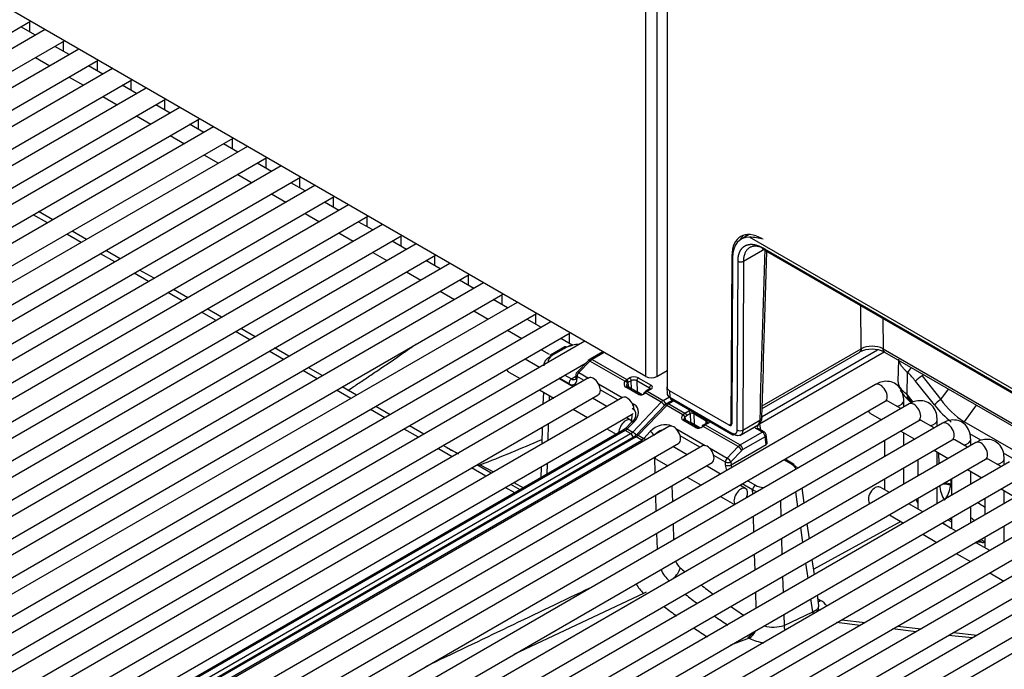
# Model space of a CAD drawing. Header units: millimetres. Extents: x -40 to 419, y 0 to 295.
# Tile 52 of 72: x 317 to 330, y 120 to 128. Entities that reach past the tile are written whole.
import ezdxf

# ---------------------------------------------------------------- set-up
doc = ezdxf.new("R2010")
doc.units = ezdxf.units.MM
doc.layers.add('BW4_CTMPLUS_RL', color=7, linetype='Continuous')
doc.layers.add('Standard', color=7, linetype='Continuous')

# ---------------------------------------------------------------- blocks, each defined once
blk = doc.blocks.new('SE3')
at = {"layer": 'BW4_CTMPLUS_RL', "color": 7, "linetype": 'Continuous'}
for p, q in [((325.546, 123.513), (306.066, 134.76)), ((325.546, 123.513), (325.546, 134.171)), ((325.688, 134.089), (325.688, 123.513)), ((325.822, 134.011), (325.822, 123.366)), ((309.775, 123.579), (317.604, 128.099)), ((317.665, 127.919), (317.479, 128.027)), ((317.591, 128.091), (317.591, 127.962)), ((317.79, 127.992), (310.086, 123.544)), ((310.211, 123.327), (318.04, 127.847)), ((318.1, 127.668), (317.915, 127.775)), ((318.026, 127.84), (318.026, 127.711)), ((318.225, 127.74), (310.521, 123.292)), ((310.646, 123.076), (318.475, 127.596)), ((317.665, 127.631), (317.85, 127.524)), ((318.536, 127.417), (318.35, 127.524)), ((318.462, 127.588), (318.462, 127.459)), ((318.661, 127.489), (310.957, 123.041)), ((311.082, 122.824), (318.911, 127.344)), ((318.1, 127.379), (318.286, 127.272)), ((318.971, 127.165), (318.786, 127.272)), ((318.897, 127.337), (318.897, 127.208)), ((319.096, 127.237), (311.392, 122.789)), ((318.536, 127.128), (318.721, 127.021)), ((311.517, 122.573), (319.346, 127.093)), ((319.407, 126.914), (319.221, 127.021)), ((319.333, 127.085), (319.333, 126.956)), ((319.532, 126.986), (311.828, 122.538)), ((318.971, 126.876), (319.157, 126.769)), ((311.953, 122.321), (319.782, 126.841)), ((319.842, 126.662), (319.657, 126.769)), ((319.769, 126.834), (319.769, 126.705)), ((319.967, 126.734), (312.263, 122.287)), ((319.407, 126.625), (319.592, 126.518)), ((312.388, 122.07), (320.217, 126.59)), ((320.278, 126.411), (320.092, 126.518)), ((320.204, 126.582), (320.204, 126.454)), ((320.403, 126.483), (312.699, 122.035)), ((319.842, 126.374), (320.028, 126.266)), ((312.824, 121.819), (320.653, 126.339)), ((320.713, 126.159), (320.528, 126.266)), ((320.64, 126.331), (320.64, 126.202)), ((320.838, 126.231), (313.134, 121.784)), ((320.278, 126.122), (320.463, 126.015)), ((313.259, 121.567), (321.088, 126.087)), ((321.149, 125.908), (320.963, 126.015)), ((321.075, 126.079), (321.075, 125.951)), ((321.274, 125.98), (313.57, 121.532)), ((320.713, 125.871), (320.899, 125.764)), ((313.695, 121.316), (321.524, 125.836)), ((321.584, 125.657), (321.399, 125.764)), ((321.511, 125.828), (321.511, 125.699)), ((321.709, 125.729), (314.005, 121.281)), ((317.89, 125.535), (317.705, 125.642)), ((321.149, 125.619), (321.334, 125.512)), ((314.13, 121.064), (321.959, 125.584)), ((322.145, 125.477), (314.441, 121.029)), ((317.82, 125.495), (317.635, 125.602)), ((322.02, 125.405), (321.834, 125.512)), ((321.946, 125.577), (321.946, 125.448)), ((318.256, 125.243), (318.07, 125.35)), ((318.326, 125.284), (318.14, 125.391)), ((321.584, 125.368), (321.77, 125.261)), ((314.566, 120.813), (322.395, 125.333)), ((322.58, 125.226), (314.876, 120.778)), ((322.455, 125.154), (322.27, 125.261)), ((322.382, 125.325), (322.382, 125.196)), ((326.879, 125.346), (326.776, 125.286)), ((326.84, 125.344), (326.84, 125.323)), ((347.22, 113.572), (326.887, 125.311)), ((318.691, 124.992), (318.506, 125.099)), ((318.761, 125.032), (318.576, 125.14)), ((322.02, 125.116), (322.205, 125.009)), ((326.807, 125.001), (327.082, 125.16)), ((327.051, 125.177), (347.057, 113.626)), ((327.089, 125.138), (347.068, 113.603)), ((315.001, 120.561), (322.83, 125.081)), ((323.016, 124.974), (315.312, 120.526)), ((322.891, 124.902), (322.705, 125.009)), ((322.817, 125.074), (322.817, 124.945)), ((326.657, 125.072), (326.643, 122.904)), ((326.667, 125.077), (326.657, 125.072)), ((326.666, 125.044), (326.658, 122.905)), ((326.728, 122.823), (326.737, 125.002)), ((326.807, 125.001), (326.799, 122.823)), ((319.127, 124.74), (318.941, 124.848)), ((319.197, 124.781), (319.011, 124.888)), ((322.455, 124.865), (322.641, 124.758)), ((315.437, 120.31), (323.266, 124.83)), ((323.451, 124.723), (315.747, 120.275)), ((323.327, 124.651), (323.141, 124.758)), ((323.253, 124.822), (323.253, 124.693)), ((319.562, 124.489), (319.377, 124.596)), ((319.632, 124.53), (319.447, 124.637)), ((322.891, 124.613), (323.077, 124.506)), ((315.872, 120.058), (323.701, 124.578)), ((323.887, 124.471), (316.183, 120.024)), ((323.762, 124.399), (323.577, 124.506)), ((323.688, 124.571), (323.688, 124.442)), ((319.998, 124.238), (319.812, 124.345)), ((320.068, 124.278), (319.882, 124.385)), ((323.327, 124.362), (323.512, 124.255)), ((328.327, 123.872), (328.323, 124.426)), ((316.308, 119.807), (324.137, 124.327)), ((324.322, 124.22), (316.619, 119.772)), ((324.198, 124.148), (324.012, 124.255)), ((324.124, 124.319), (324.124, 124.191)), ((328.607, 124.262), (328.61, 123.871)), ((320.433, 123.986), (320.248, 124.093)), ((320.503, 124.027), (320.318, 124.134)), ((323.762, 124.111), (323.948, 124.004)), ((316.744, 119.556), (324.572, 124.076)), ((324.758, 123.968), (317.054, 119.521)), ((324.604, 123.913), (324.448, 124.004)), ((324.559, 124.068), (324.559, 123.939)), ((320.869, 123.735), (320.683, 123.842)), ((320.939, 123.775), (320.753, 123.882)), ((324.198, 123.859), (324.299, 123.801)), ((324.501, 123.896), (324.318, 123.79)), ((324.526, 123.893), (324.343, 123.787)), ((324.993, 123.833), (324.827, 123.737)), ((325.008, 123.824), (324.852, 123.734)), ((328.625, 123.829), (327.016, 122.9)), ((327.047, 122.998), (328.536, 123.858)), ((327.05, 123.101), (328.31, 123.829)), ((327.051, 123.135), (328.327, 123.872)), ((328.61, 123.871), (347.349, 113.052)), ((328.627, 123.829), (347.349, 113.02)), ((324.173, 123.631), (323.988, 123.738)), ((324.803, 123.718), (324.659, 123.571)), ((324.825, 123.713), (324.681, 123.566)), ((324.852, 123.734), (324.825, 123.713)), ((325.276, 123.453), (324.825, 123.713)), ((324.852, 123.734), (325.301, 123.475)), ((328.81, 123.723), (328.802, 123.455)), ((317.179, 119.304), (324.776, 123.69)), ((321.304, 123.483), (321.119, 123.59)), ((321.375, 123.524), (321.189, 123.631)), ((323.778, 123.571), (323.923, 123.487)), ((324.235, 123.678), (324.235, 123.666)), ((325.688, 123.513), (325.822, 123.591)), ((324.808, 123.495), (317.49, 119.269)), ((324.609, 123.38), (324.423, 123.487)), ((324.552, 123.422), (324.432, 123.491)), ((324.502, 123.532), (324.588, 123.483)), ((324.588, 123.483), (324.644, 123.516)), ((324.645, 123.537), (324.644, 123.501)), ((324.659, 123.515), (324.658, 123.479)), ((324.752, 123.462), (324.659, 123.515)), ((324.681, 123.566), (324.807, 123.494)), ((325.276, 123.453), (325.291, 123.468)), ((325.301, 123.475), (325.337, 123.495)), ((325.358, 123.459), (325.323, 123.439)), ((325.362, 123.355), (325.358, 123.459)), ((325.593, 123.364), (325.429, 123.459)), ((325.429, 123.459), (325.433, 123.316)), ((325.45, 123.495), (325.614, 123.401)), ((328.919, 123.277), (328.927, 123.564)), ((329.273, 123.146), (329.03, 123.452)), ((329.138, 123.534), (329.113, 123.522)), ((329.113, 123.522), (329.355, 123.216)), ((328.513, 123.41), (319.391, 118.144)), ((321.74, 123.232), (321.554, 123.339)), ((321.81, 123.272), (321.625, 123.379)), ((324.173, 123.342), (324.359, 123.235)), ((324.935, 123.42), (325.242, 123.242)), ((325.187, 123.211), (324.959, 123.343)), ((325.452, 123.282), (325.289, 123.376)), ((325.475, 123.29), (325.312, 123.383)), ((325.315, 123.434), (325.324, 123.377)), ((325.501, 123.279), (325.433, 123.316)), ((325.549, 123.324), (325.524, 123.305)), ((325.564, 123.323), (325.538, 123.302)), ((325.599, 123.353), (325.549, 123.324)), ((325.614, 123.352), (325.564, 123.323)), ((325.564, 123.323), (325.772, 123.203)), ((325.593, 123.349), (325.593, 123.364)), ((325.819, 123.378), (325.822, 123.288)), ((326.623, 122.886), (325.854, 123.33)), ((325.854, 123.33), (325.856, 123.247)), ((329.355, 123.216), (329.453, 123.352)), ((317.615, 119.053), (324.933, 123.278)), ((325.244, 123.243), (317.925, 119.018)), ((319.516, 117.928), (328.638, 123.194)), ((324.224, 123.313), (324.219, 123.154)), ((324.299, 123.27), (324.297, 123.199)), ((325.044, 123.128), (324.859, 123.235)), ((325.478, 123.288), (325.497, 123.277)), ((325.524, 123.305), (325.522, 123.302)), ((325.538, 123.302), (325.536, 123.299)), ((325.746, 123.182), (325.538, 123.302)), ((325.772, 123.203), (325.854, 123.25)), ((325.895, 123.209), (325.818, 123.164)), ((325.91, 123.2), (325.843, 123.162)), ((325.856, 123.247), (326.659, 122.784)), ((325.867, 123.225), (326.669, 122.762)), ((328.838, 123.099), (328.671, 123.196)), ((328.877, 123.122), (328.877, 123.2)), ((328.919, 123.277), (328.994, 123.182)), ((328.922, 123.273), (328.923, 123.249)), ((328.923, 123.226), (328.967, 123.179)), ((328.945, 123.161), (319.824, 117.895)), ((322.175, 122.98), (321.99, 123.087)), ((322.246, 123.021), (322.06, 123.128)), ((324.609, 123.091), (324.794, 122.984)), ((325.37, 123.168), (325.394, 123.155)), ((325.378, 122.797), (325.746, 123.182)), ((325.794, 123.145), (325.425, 122.76)), ((325.817, 123.141), (325.448, 122.756)), ((325.818, 123.164), (325.794, 123.145)), ((326.025, 123.02), (325.817, 123.141)), ((325.843, 123.162), (326.051, 123.042)), ((326.051, 123.042), (326.101, 123.07)), ((329.811, 123.145), (329.656, 122.93)), ((318.05, 118.801), (325.369, 123.027)), ((319.949, 117.678), (329.07, 122.944)), ((325.351, 122.951), (325.294, 122.984)), ((325.367, 122.936), (325.37, 123.027)), ((326.023, 123.018), (326.025, 123.02)), ((326.025, 123.02), (326.051, 123.042)), ((326.187, 122.857), (326.025, 122.951)), ((326.048, 122.959), (326.045, 122.963)), ((326.21, 122.865), (326.048, 122.959)), ((326.054, 122.991), (326.052, 122.989)), ((326.052, 122.989), (326.057, 122.954)), ((326.122, 123.035), (326.072, 123.006)), ((326.126, 122.914), (326.122, 123.035)), ((326.328, 122.939), (326.165, 123.034)), ((326.165, 123.034), (326.169, 122.895)), ((326.327, 122.908), (326.328, 122.939)), ((326.799, 122.823), (327.017, 122.949)), ((328.446, 123.037), (328.588, 122.955)), ((329.27, 122.85), (329.103, 122.946)), ((329.309, 122.872), (329.309, 122.951)), ((325.254, 122.82), (318.286, 118.797)), ((325.279, 122.817), (318.311, 118.794)), ((325.846, 122.868), (318.527, 118.643)), ((329.377, 122.912), (320.256, 117.645)), ((322.611, 122.729), (322.425, 122.836)), ((322.681, 122.769), (322.496, 122.877)), ((324.21, 122.86), (324.203, 122.642)), ((324.288, 122.905), (324.281, 122.687)), ((325.044, 122.839), (325.166, 122.769)), ((325.283, 122.843), (325.254, 122.82)), ((325.279, 122.817), (325.306, 122.838)), ((325.351, 122.776), (325.279, 122.817)), ((325.37, 122.931), (325.283, 122.843)), ((325.392, 122.926), (325.306, 122.838)), ((325.306, 122.838), (325.378, 122.797)), ((325.935, 122.842), (326.314, 122.623)), ((326.137, 122.918), (326.128, 122.912)), ((326.137, 122.918), (326.194, 122.874)), ((326.243, 122.85), (326.169, 122.895)), ((326.171, 122.892), (326.238, 122.85)), ((326.215, 122.858), (326.224, 122.851)), ((326.289, 122.885), (326.276, 122.875)), ((326.304, 122.883), (326.286, 122.869)), ((326.737, 122.609), (326.286, 122.869)), ((326.299, 122.891), (326.289, 122.885)), ((326.335, 122.912), (326.299, 122.891)), ((326.35, 122.91), (326.314, 122.89)), ((326.314, 122.89), (326.763, 122.63)), ((326.623, 122.886), (326.658, 122.906)), ((326.658, 122.913), (326.643, 122.904)), ((326.762, 122.753), (326.998, 122.889)), ((327.051, 122.796), (326.98, 122.837)), ((327.076, 122.799), (327.005, 122.84)), ((327.016, 122.9), (327.026, 122.827)), ((328.838, 122.81), (329.02, 122.705)), ((332.836, 121.094), (329.656, 122.93)), ((318.383, 118.753), (325.351, 122.776)), ((325.397, 122.737), (318.428, 118.714)), ((325.422, 122.735), (318.453, 118.712)), ((318.525, 118.67), (325.494, 122.693)), ((320.381, 117.429), (329.502, 122.695)), ((325.494, 122.693), (325.422, 122.735)), ((325.448, 122.756), (325.52, 122.715)), ((325.52, 122.715), (325.494, 122.693)), ((325.52, 122.715), (325.604, 122.804)), ((326.245, 122.6), (325.992, 122.746)), ((326.763, 122.63), (327.051, 122.796)), ((327.086, 122.736), (326.799, 122.571)), ((327.101, 122.635), (327.086, 122.736)), ((327.115, 122.661), (327.1, 122.762)), ((328.627, 122.689), (328.627, 122.479)), ((328.877, 122.623), (328.877, 122.788)), ((329.702, 122.6), (329.535, 122.697)), ((329.874, 122.69), (329.732, 122.772)), ((329.742, 122.623), (329.742, 122.701)), ((318.652, 118.426), (325.971, 122.652)), ((326.278, 122.619), (318.959, 118.393)), ((329.809, 122.662), (320.688, 117.396)), ((323.046, 122.477), (322.861, 122.585)), ((323.117, 122.518), (322.931, 122.625)), ((326.079, 122.504), (325.897, 122.609)), ((326.367, 122.593), (326.597, 122.46)), ((326.597, 122.46), (326.737, 122.609)), ((326.786, 122.56), (326.646, 122.411)), ((326.647, 122.373), (327.101, 122.635)), ((326.737, 122.609), (326.763, 122.63)), ((329.27, 122.561), (329.452, 122.456)), ((320.813, 117.179), (329.934, 122.446)), ((325.667, 122.266), (325.661, 122.473)), ((325.687, 122.442), (325.829, 122.36)), ((326.575, 122.409), (326.424, 122.496)), ((327.429, 122.381), (327.329, 122.438)), ((327.454, 122.384), (327.344, 122.447)), ((329.059, 122.439), (329.059, 122.229)), ((329.309, 122.374), (329.309, 122.538)), ((329.336, 122.389), (329.332, 122.525)), ((330.134, 122.351), (329.967, 122.447)), ((330.306, 122.441), (330.164, 122.523)), ((330.174, 122.374), (330.174, 122.452)), ((319.084, 118.177), (326.403, 122.402)), ((330.241, 122.413), (321.12, 117.146)), ((323.482, 122.226), (323.296, 122.333)), ((323.552, 122.267), (323.367, 122.374)), ((323.41, 122.374), (323.581, 122.283)), ((324.194, 122.348), (324.19, 122.205)), ((324.272, 122.393), (324.267, 122.25)), ((326.511, 122.254), (326.329, 122.36)), ((326.576, 122.371), (326.575, 122.409)), ((326.646, 122.411), (326.647, 122.373)), ((328.877, 122.124), (328.877, 122.334)), ((329.702, 122.312), (329.884, 122.206)), ((321.245, 116.93), (330.366, 122.196)), ((326.079, 122.215), (326.261, 122.11)), ((328.627, 122.19), (328.627, 122.053)), ((329.483, 122.185), (329.485, 122.122)), ((329.492, 122.19), (329.492, 121.98)), ((329.742, 122.124), (329.742, 122.289)), ((330.673, 122.163), (321.552, 116.897)), ((323.854, 122.011), (323.732, 122.082)), ((323.924, 122.052), (323.802, 122.122)), ((323.841, 122.145), (323.968, 122.077)), ((325.884, 122.103), (325.89, 121.896)), ((326.835, 122.067), (326.761, 122.11)), ((326.926, 122.051), (326.792, 122.128)), ((326.863, 122.169), (326.962, 122.112)), ((326.928, 121.996), (326.926, 122.051)), ((327.592, 121.881), (327.564, 122.075)), ((328.691, 122.016), (328.571, 122.086)), ((329.309, 121.875), (329.309, 122.085)), ((329.485, 122.122), (329.484, 122.105)), ((330.134, 122.062), (330.316, 121.957)), ((321.677, 116.68), (330.798, 121.947)), ((325.681, 121.775), (325.675, 121.982)), ((326.511, 121.966), (326.693, 121.861)), ((327.51, 121.833), (327.482, 122.027)), ((329.059, 121.941), (329.059, 121.804)), ((329.924, 121.941), (329.924, 121.73)), ((330.174, 121.875), (330.174, 122.039)), ((331.105, 121.914), (321.984, 116.647)), ((327.284, 121.913), (327.29, 121.707)), ((329.123, 121.767), (328.941, 121.872)), ((329.742, 121.625), (329.742, 121.835)), ((322.109, 116.431), (331.23, 121.697)), ((331.537, 121.664), (322.416, 116.398)), ((326.943, 121.506), (326.936, 121.713)), ((328.691, 121.728), (328.873, 121.623)), ((329.448, 121.666), (329.492, 121.637)), ((329.492, 121.691), (329.492, 121.554)), ((325.898, 121.612), (325.905, 121.405)), ((327.575, 121.372), (327.548, 121.567)), ((327.658, 121.42), (327.63, 121.614)), ((328.839, 121.642), (327.714, 121.028)), ((329.555, 121.518), (329.373, 121.623)), ((330.174, 121.376), (330.174, 121.586)), ((322.541, 116.181), (331.662, 121.448)), ((331.969, 121.415), (322.848, 116.149)), ((325.696, 121.285), (325.69, 121.492)), ((327.299, 121.423), (327.305, 121.216)), ((329.123, 121.478), (329.305, 121.373)), ((329.924, 121.442), (329.924, 121.305)), ((329.987, 121.268), (329.805, 121.373)), ((329.85, 121.399), (329.892, 121.372)), ((322.973, 115.932), (332.094, 121.198)), ((332.402, 121.165), (323.28, 115.899)), ((326.957, 121.016), (326.951, 121.222)), ((327.724, 120.959), (327.696, 121.153)), ((329.555, 121.229), (329.737, 121.124)), ((327.641, 120.912), (327.614, 121.106)), ((327.313, 120.932), (327.32, 120.726)), ((329.987, 120.979), (330.169, 120.874)), ((325.518, 120.714), (323.841, 119.926)), ((325.551, 120.729), (325.518, 120.714)), ((326.972, 120.525), (326.966, 120.732)), ((327.703, 120.477), (327.679, 120.645)), ((327.781, 120.56), (327.762, 120.693)), ((327.769, 120.645), (327.804, 120.623)), ((327.756, 120.505), (327.771, 120.524)), ((327.328, 120.442), (327.332, 120.302)), ((327.332, 120.302), (327.703, 120.477)), ((327.703, 120.477), (327.756, 120.505)), ((328.314, 120.302), (328.01, 120.337)), ((328.074, 120.374), (328.378, 120.339)), ((328.796, 120.292), (329.1, 120.257)), ((326.883, 120.135), (326.641, 120.045)), ((329.036, 120.22), (328.732, 120.255)), ((329.759, 120.139), (329.455, 120.173)), ((329.519, 120.21), (329.823, 120.176))]:
    blk.add_line(p, q, dxfattribs=at)
for centre, radius, start, end in [((326.864, 124.545), 0.767, 75.2069, 88.266), ((326.772, 125.069), 0.0761, 242.1779, 297.5357), ((324.671, 123.54), 0.38, 101.4393, 118.3546), ((328.468, 123.51), 0.356, 62.8614, 117.1256), ((328.468, 123.587), 0.318, 63.4337, 116.2852), ((324.885, 123.639), 0.114, 120.4123, 135.8734), ((324.695, 123.536), 0.05, 135.602, 178.2302), ((325.393, 123.39), 0.0776, 62.1423, 116.4234), ((325.32, 123.398), 0.0163, 188.4992, 243.1012), ((325.33, 123.416), 0.0234, 128.6822, 152.4737), ((329.301, 123.632), 0.555, 211.936, 226.9934), ((330.272, 123.881), 1.133, 215.9393, 237.0541), ((326.142, 122.991), 0.0485, 62.8638, 114.76), ((326.922, 122.99), 0.125, 301.9009, 359.2842), ((326.237, 122.908), 0.0576, 249.3053, 315.3224), ((315.32, 143.087), 22.237, 291.3338, 293.5457), ((325.312, 122.872), 0.159, 302.3121, 315.5993), ((327.051, 122.755), 0.05, 8.1361, 60), ((339.04, 153.621), 34.938, 242.6318, 242.9067), ((327.102, 122.407), 0.397, 243.7569, 252.4468), ((329.685, 122.112), 0.341, 179.8744, 214.7074), ((329.072, 122.169), 0.416, 322.9133, 351.2117), ((503.149, 382.089), 312.638, 236.33336, 236.35257), ((485.036, 354.088), 279.507, 236.24764, 236.26144), ((485.078, 352.345), 278.338, 235.98715, 236.01284), ((329.857, 121.233), 0.143, 75.5723, 120.4049), ((326.162, 121.217), 0.464, 204.8224, 228.1633), ((666.685, -595.827), 793.977, 115.503018, 115.67333), ((325.822, 121.043), 0.448, 207.1522, 227.3159), ((330.462, 126.225), 7.064, 231.4464, 233.0349), ((330.398, 126.572), 7.592, 232.5975, 234.0889), ((330.462, 126.225), 7.064, 235.2431, 236.916), ((330.398, 126.572), 7.592, 236.129, 237.6998), ((327.193, 120.731), 0.451, 254.8044, 287.9495), ((327.076, 120.514), 0.425, 239.6819, 242.9279), ((327.177, 120.758), 0.689, 244.7398, 261.1802)]:
    blk.add_arc(centre, radius, start, end, dxfattribs=at)
for centre, major_axis, ratio, start_param, end_param in [((327.046, 124.844), (0.275, -0.476), 0.57735, 2.356194, 3.919322), ((327.055, 124.812), (0.28, -0.473), 0.569744, 2.782366, 3.903162), ((327.117, 124.884), (0.275, -0.476), 0.57735, 3.270514, 3.485619), ((327.362, 127.547), (-0.849, -28.065), 0.007421, -1.485435, -1.406009), ((324.526, 123.852), (0.025, -0.0433), 0.57735, 2.356194, 3.141593), ((324.667, 123.811), (0.2, 0.001), 0.579793, 1.473918, 2.347133), ((324.485, 123.706), (0.2, 0), 0.57735, 2.356809, 3.230024), ((324.343, 123.747), (0.025, -0.0433), 0.57735, 3.141593, 3.891951), ((324.343, 123.747), (0.025, -0.0433), 0.57735, 2.356194, 3.141593), ((324.839, 123.683), (0.0357, -0.035), 0.311422, 2.229281, 3.141593), ((324.852, 123.693), (0.025, -0.0433), 0.57735, 2.356194, 3.141576), ((323.84, 123.679), (-0.063, -0.108), 0.57735, 5.754822, 6.283185), ((324.695, 123.536), (0.0357, -0.035), 0.311422, 2.229281, 3.141593), ((328.984, 123.596), (0.0549, 0.0582), 0.383761, 1.357524, 2.452239), ((324.588, 123.442), (-0.025, -0.0433), 0.57735, 3.926991, 5.497787), ((324.552, 123.544), (-0.075, 0.13), 0.57735, 2.356194, 3.891951), ((324.588, 123.565), (-0.05, 0.0866), 0.57735, 2.356194, 3.142618), ((324.694, 123.499), (0.05, -0.0015), 0.597222, 3.141593, 3.945136), ((324.695, 123.536), (0.05, -0.0015), 0.597222, 3.141593, 3.945136), ((324.695, 123.536), (-0.025, -0.0433), 0.57735, 4.310963, 5.497787), ((324.871, 123.386), (-0.063, 0.108), 0.57735, 3.141593, 6.283185), ((325.343, 123.433), (0.0731, 0.037), 0.74249, 2.231525, 3.594765), ((325.284, 123.435), (-0.0251, 0.0164), 0.433114, 3.70532, 5.297124), ((325.303, 123.392), (0.0481, 0.0877), 0.591335, 0.772515, 0.920508), ((325.294, 123.445), (-0.0181, 0.0239), 0.488885, 3.895667, 5.431806), ((325.301, 123.45), (-0.015, 0.026), 0.57735, 3.962031, 5.497787), ((325.394, 123.463), (-0.08, 0), 0.57735, 3.927605, 5.498401), ((325.337, 123.471), (-0.015, 0.026), 0.57735, 3.962031, 5.497787), ((325.45, 123.471), (-0.015, -0.026), 0.57735, 3.926991, 5.497787), ((325.617, 123.554), (0.1, 0), 0.57735, 3.926991, 5.497787), ((329.202, 123.451), (0.4, 0), 0.577174, 3.124145, 3.870622), ((328.766, 123.086), (-0.353, 0.629), 0.588263, 4.978565, 5.200999), ((329.087, 123.483), (0.0627, 0.0497), 0.217345, 0.983859, 2.495936), ((325.297, 123.357), (-0.0149, -0.026), 0.576646, 3.141593, 4.309532), ((325.324, 123.381), (0.0331, 0.0617), 0.597209, 0.766606, 0.914599), ((325.398, 123.296), (0.05, 0.0007), 0.567188, 0.776973, 1.294221), ((325.564, 123.298), (0.015, -0.026), 0.57735, 2.356194, 3.141743), ((325.614, 123.376), (-0.015, -0.026), 0.57735, 3.926991, 5.497787), ((325.614, 123.327), (0.015, -0.026), 0.57735, 2.356194, 3.141593), ((325.572, 123.376), (-0.06, 0), 0.57735, 2.356809, 3.927605), ((325.939, 123.379), (0.12, 0), 0.577218, 2.908472, 3.926943), ((328.576, 123.302), (-0.063, 0.108), 0.57735, 3.141593, 6.283185), ((325.306, 123.135), (-0.063, 0.108), 0.57735, 3.926991, 6.283185), ((325.493, 123.324), (-0.0557, -0.027), 0.731611, 0.463073, 2.027474), ((325.46, 123.264), (-0.0149, -0.026), 0.576646, 3.141593, 4.309532), ((325.46, 123.264), (-0.0149, -0.026), 0.576646, 2.476937, 3.141593), ((325.544, 123.281), (0.0214, -0.021), 0.311422, 3.141593, 3.76759), ((325.544, 123.281), (0.0214, -0.021), 0.311422, 2.229281, 3.141593), ((325.546, 123.284), (0.0214, -0.021), 0.311422, 2.229281, 3.143364), ((325.772, 123.121), (0.05, 0.0866), 0.57735, 0.785398, 1.169371), ((325.772, 123.162), (0.025, -0.0433), 0.57735, 1.080962, 2.356194), ((325.892, 123.268), (0.025, 0.0433), 0.57735, 2.369284, 3.141593), ((328.752, 123.2), (-0.125, 0), 0.57735, 1.825901, 3.141257), ((329.202, 123.44), (-0.332, 0.306), 0.70751, 1.297382, 1.353598), ((328.979, 123.283), (0.0561, 0.0571), 0.344397, 2.4929, 3.140769), ((328.825, 122.981), (-0.221, 0.369), 0.567188, 4.967031, 5.144011), ((329.029, 123.229), (0.062, 0.0506), 0.20729, 2.523135, 3.141593), ((329.33, 123.177), (0.0627, 0.0497), 0.217345, 0.983859, 2.495936), ((325.407, 123.124), (-0.025, -0.0433), 0.57735, 4.310963, 4.676905), ((325.251, 123.008), (-0.188, -0.101), 0.710294, 2.735961, 3.555093), ((325.759, 123.151), (-0.0361, 0.0346), 0.319031, 4.08516, 5.36742), ((325.83, 123.11), (0.0361, -0.0346), 0.319031, 2.225827, 3.141593), ((325.843, 123.08), (0.05, 0.0866), 0.57735, 0.785398, 1.169371), ((325.843, 123.121), (0.025, -0.0433), 0.57735, 2.356194, 3.141982), ((326.143, 123.046), (-0.06, 0), 0.57735, 5.093438, 5.498401), ((326.101, 123.046), (-0.015, 0.026), 0.57735, 3.962031, 5.497787), ((328.508, 123.145), (-0.063, -0.108), 0.57735, 5.754822, 6.283185), ((329.008, 123.053), (-0.062, 0.108), 0.57735, 3.141593, 6.283185), ((329.582, 123.61), (0.466, -0.814), 0.551409, 4.981358, 5.336316), ((325.288, 122.843), (-0.063, -0.108), 0.57735, 2.771788, 5.530834), ((325.306, 123.135), (-0.063, 0.108), 0.57735, 3.141593, 3.434429), ((325.405, 122.896), (0.0357, -0.035), 0.311451, 2.229268, 3.141593), ((325.251, 123.008), (-0.188, -0.101), 0.710294, 1.984297, 2.735961), ((326.065, 122.994), (0.0548, 0.0278), 0.742475, 2.02605, 3.590451), ((326.03, 123), (0.0219, -0.0205), 0.326584, 0.683962, 2.22227), ((326.033, 123.002), (0.0219, -0.0205), 0.326584, 0.683962, 2.22227), ((326.033, 122.933), (-0.0151, -0.0259), 0.578051, 3.141593, 4.312398), ((326.051, 123.017), (-0.015, 0.026), 0.57735, 3.962031, 5.497787), ((326.074, 122.948), (0.0331, 0.0617), 0.597209, 0.766606, 1.150579), ((326.186, 123.046), (0.015, 0.026), 0.57735, 1.721292, 2.356194), ((326.35, 122.951), (-0.015, -0.026), 0.57735, 4.862885, 5.497787), ((326.293, 122.943), (-0.08, 0), 0.57735, 2.356809, 2.93378), ((326.946, 122.991), (-0.1, 0.0029), 0.578001, 2.373102, 3.113801), ((326.946, 122.991), (-0.1, 0.0029), 0.578001, 3.113801, 3.139949), ((329.184, 122.951), (-0.125, 0), 0.57735, 1.825901, 3.141257), ((325.279, 122.777), (0.025, -0.0433), 0.57735, 2.356194, 3.141593), ((325.319, 122.808), (0.0357, -0.035), 0.311451, 2.229268, 3.141593), ((325.745, 122.722), (0.183, 0.106), 0.724967, 0.397259, 1.968055), ((325.908, 122.76), (-0.063, 0.108), 0.57735, 3.141593, 6.283185), ((326.147, 122.883), (0.03, -0.0005), 0.587323, 0.795693, 1.170082), ((326.242, 122.913), (-0.0743, -0.036), 0.731631, 0.458865, 1.822106), ((326.195, 122.839), (-0.0151, -0.0259), 0.578051, 3.141593, 4.312398), ((326.195, 122.839), (-0.0151, -0.0259), 0.578051, 2.479803, 3.141593), ((326.294, 122.851), (0.0178, -0.0241), 0.190732, 3.147606, 3.861354), ((326.294, 122.851), (0.0178, -0.0241), 0.190732, 2.26955, 3.147606), ((326.307, 122.861), (0.0179, -0.0241), 0.482916, 2.294529, 3.147587), ((326.314, 122.865), (0.015, -0.026), 0.57735, 2.356194, 3.133887), ((326.312, 122.809), (0.0518, 0.0856), 0.563018, 0.797077, 0.94507), ((326.35, 122.886), (0.015, -0.026), 0.57735, 2.356194, 3.141593), ((326.622, 122.926), (-0.0255, 0.043), 0.569744, 2.349819, 3.903162), ((326.607, 122.925), (-0.025, 0.0433), 0.57735, 3.141593, 3.919322), ((326.764, 122.844), (0.05, -0.0002), 0.594844, 3.929355, 5.499923), ((327.087, 122.899), (0.151, 0.001), 0.574873, 3.574141, 3.91805), ((326.98, 122.796), (-0.025, -0.0433), 0.57735, 3.141593, 3.926991), ((326.98, 122.919), (0.025, -0.0433), 0.57735, 0.820305, 0.976838), ((329.44, 122.803), (-0.062, 0.108), 0.57735, 3.141593, 6.283185), ((325.351, 122.857), (-0.05, -0.0866), 0.57735, 0.785398, 1.169371), ((325.351, 122.735), (0.025, -0.0433), 0.57735, 1.141563, 2.356194), ((325.391, 122.767), (0.0361, -0.0346), 0.319031, 0.946679, 2.225827), ((325.422, 122.694), (0.025, -0.0433), 0.57735, 2.356194, 3.141593), ((325.422, 122.816), (-0.05, -0.0866), 0.57735, 0.785398, 1.169371), ((325.461, 122.726), (0.0361, -0.0346), 0.319031, 2.225827, 3.141593), ((325.494, 122.652), (0.025, -0.0433), 0.57735, 1.787413, 2.356194), ((325.533, 122.684), (0.0365, -0.0342), 0.326555, 1.52945, 2.222284), ((325.617, 122.774), (0.0365, -0.0342), 0.326555, 0.722387, 2.222284), ((326.694, 122.805), (0.025, 0.0433), 0.57735, 2.369284, 3.141593), ((326.694, 122.805), (0.025, 0.0433), 0.57735, 3.141593, 3.926991), ((327.051, 122.755), (-0.025, -0.0433), 0.57735, 3.141593, 3.926991), ((327.051, 122.755), (0.025, -0.0433), 0.57735, 0.820438, 2.356194), ((327.051, 122.755), (-0.0495, -0.0071), 0.622943, 2.272954, 3.141591), ((329.617, 122.701), (-0.125, 0), 0.57735, 1.825901, 3.141257), ((329.872, 122.554), (-0.062, 0.108), 0.57735, 3.141593, 6.283185), ((326.34, 122.511), (-0.062, 0.108), 0.57735, 3.141593, 6.283185), ((326.75, 122.579), (0.0365, -0.0342), 0.326584, 0.683962, 2.22227), ((326.763, 122.59), (0.025, -0.0433), 0.57735, 0.820438, 2.356194), ((326.8, 122.529), (0.0236, 0.0441), 0.597209, 0.766606, 1.150579), ((327.065, 122.654), (-0.0495, -0.0071), 0.622943, 2.272954, 3.141594), ((325.749, 122.55), (-0.063, -0.108), 0.57735, 5.754822, 6.283185), ((326.61, 122.43), (-0.025, -0.0433), 0.57735, 4.310963, 5.497787), ((326.61, 122.43), (0.0365, -0.0342), 0.326584, 0.683962, 2.22227), ((330.049, 122.452), (-0.125, 0), 0.57735, 1.825901, 3.141257), ((323.405, 122.549), (0.091, 0.178), 0.660548, 3.645547, 3.833886), ((326.61, 122.43), (-0.05, -0.0015), 0.55677, 0.768481, 2.339278), ((326.612, 122.392), (0.05, 0.0015), 0.55677, 3.910074, 5.48087), ((326.682, 122.314), (0.075, -0.13), 0.57735, 3.962031, 4.485696), ((326.718, 122.335), (-0.05, 0.0866), 0.57735, 0.820438, 1.226925), ((327.429, 122.34), (-0.025, -0.0433), 0.57735, 3.141593, 3.926991), ((327.286, 122.299), (-0.201, -0.001), 0.574864, 3.292208, 3.918047), ((327.429, 122.34), (-0.025, -0.0433), 0.57735, 2.478368, 3.141593), ((326.773, 121.959), (-0.062, -0.108), 0.57735, 1.816602, 6.03738), ((326.962, 122.071), (0.025, 0.0433), 0.57735, 0.785398, 2.356194), ((327.103, 122.194), (-0.2, 0), 0.57735, 0.786012, 1.41612), ((328.508, 121.977), (-0.062, -0.108), 0.57735, 3.141593, 6.205091), ((329.415, 122.075), (0.0997, -0.0076), 0.477335, 0.837826, 2.046866), ((329.415, 122.081), (0.1, 0.003), 0.556824, 0.768567, 1.734559), ((329.135, 121.921), (0.072, -0.132), 0.59145, 4.352618, 4.749438), ((329.931, 121.441), (-0.0442, -0.0667), 0.534585, 0.140105, 0.75659), ((325.886, 120.981), (-0.097, -0.114), 0.426785, 1.211937, 2.449159), ((326.001, 121.142), (-0.067, 0.121), 0.505362, 1.390184, 2.213534), ((326.721, 124.863), (3.059, -4.82), 0.537478, -1.051141, -1.035912), ((326.721, 124.863), (3.059, -4.82), 0.537478, -0.983395, -0.943915), ((326.721, 124.863), (3.059, -4.82), 0.537478, -0.887667, -0.844961), ((327.916, 120.513), (-0.136, 0.063), 0.787587, 0.440281, 0.696523), ((327.812, 120.744), (0.08, 0.127), 0.545001, 3.630924, 3.921846), ((327.516, 120.468), (-0.405, 0.023), 0.582862, 3.607814, 3.956862), ((327.809, 120.42), (-0.064, 0.136), 0.623706, 0.869558, 1.078802), ((327.892, 120.478), (-0.11, 0.102), 0.784547, 0.666936, 0.84929), ((327.438, 120.245), (-0.064, 0.136), 0.623706, 0.869558, 1.32455), ((326.872, 120.274), (0.076, 0.13), 0.574658, 3.842538, 4.598718), ((326.892, 120.263), (-0.068, -0.134), 0.531612, 0.668293, 1.620155)]:
    blk.add_ellipse(centre, major_axis=major_axis, ratio=ratio, start_param=start_param, end_param=end_param, dxfattribs=at)
for points, degree, knots in [([(326.737, 125.002), (326.737, 125.037), (326.743, 125.068), (326.749, 125.099), (326.761, 125.124), (326.773, 125.15), (326.79, 125.169), (326.807, 125.189), (326.829, 125.201), (326.851, 125.213), (326.876, 125.217), (326.902, 125.222), (326.931, 125.219), (326.959, 125.216), (326.989, 125.205), (327.02, 125.195), (327.051, 125.177)], 2, [0, 0, 0, 0.125, 0.125, 0.25, 0.25, 0.375, 0.375, 0.5, 0.5, 0.625, 0.625, 0.75, 0.75, 0.875, 0.875, 1, 1, 1]), ([(326.871, 125.166), (326.868, 125.164), (326.861, 125.158), (326.851, 125.147), (326.84, 125.132), (326.831, 125.115), (326.823, 125.096), (326.816, 125.076), (326.811, 125.053), (326.808, 125.028), (326.808, 125.01), (326.807, 125.001)], 3, [0.5628381, 0.5628381, 0.5628381, 0.5628381, 0.5920099, 0.6394993, 0.6879915, 0.7374863, 0.7879838, 0.8394839, 0.8919867, 0.9454921, 1, 1, 1, 1]), ([(327.086, 125.157), (327.081, 125.159), (327.072, 125.165), (327.057, 125.172), (327.042, 125.178), (327.027, 125.184), (327.011, 125.189), (326.996, 125.192), (326.98, 125.195), (326.964, 125.196), (326.949, 125.196), (326.933, 125.194), (326.918, 125.19), (326.903, 125.185), (326.889, 125.179), (326.878, 125.172), (326.872, 125.167), (326.871, 125.166)], 3, [0, 0, 0, 0, 0.0324478, 0.0658984, 0.1003518, 0.135808, 0.1722669, 0.2097287, 0.2481932, 0.2876606, 0.3281307, 0.3696037, 0.4120794, 0.4555579, 0.5000391, 0.5455231, 0.5628381, 0.5628381, 0.5628381, 0.5628381]), ([(327.086, 125.157), (327.078, 125.152), (327.068, 125.15), (327.054, 125.158), (327.051, 125.167), (327.051, 125.177)], 3, [0, 0, 0, 0, 0.505979, 0.505979, 1, 1, 1, 1]), ([(321.701, 123.335), (321.731, 123.355), (321.807, 123.405), (321.929, 123.486), (322.069, 123.581), (322.215, 123.68), (322.358, 123.778), (322.474, 123.859), (322.544, 123.907), (322.571, 123.926), (322.576, 123.929)], 3, [0.0211837, 0.0211837, 0.0211837, 0.0211837, 0.0728822, 0.1493461, 0.2293912, 0.3130161, 0.4002192, 0.4759837, 0.5133743, 0.5216521, 0.5216521, 0.5216521, 0.5216521]), ([(324.236, 123.652), (324.236, 123.654), (324.235, 123.658), (324.235, 123.664), (324.235, 123.671), (324.235, 123.678), (324.237, 123.685), (324.239, 123.692), (324.241, 123.698), (324.244, 123.705), (324.247, 123.711), (324.25, 123.717), (324.254, 123.723), (324.259, 123.728), (324.263, 123.734), (324.268, 123.739), (324.273, 123.744), (324.279, 123.748), (324.284, 123.753), (324.29, 123.757), (324.296, 123.761), (324.302, 123.765), (324.306, 123.767), (324.308, 123.768)], 3, [0.4390807, 0.4390807, 0.4390807, 0.4390807, 0.4592162, 0.491025, 0.5223317, 0.5531362, 0.5834385, 0.6132387, 0.6425369, 0.6713329, 0.6996268, 0.7274187, 0.7547085, 0.7814963, 0.8077821, 0.8335659, 0.8588478, 0.8836278, 0.9079059, 0.9316821, 0.9549565, 0.9777291, 1, 1, 1, 1]), ([(328.927, 123.564), (328.923, 123.568), (328.914, 123.576), (328.902, 123.588), (328.89, 123.6), (328.879, 123.612), (328.868, 123.624), (328.859, 123.636), (328.849, 123.648), (328.841, 123.661), (328.834, 123.674), (328.827, 123.686), (328.822, 123.699), (328.818, 123.712), (328.814, 123.724), (328.813, 123.733), (328.812, 123.737)], 3, [0, 0, 0, 0, 0.067343, 0.135231, 0.203688, 0.272734, 0.34239, 0.412678, 0.483617, 0.555227, 0.627527, 0.700535, 0.77427, 0.848747, 0.923985, 1, 1, 1, 1]), ([(324.644, 123.501), (324.643, 123.494), (324.641, 123.482), (324.638, 123.478), (324.638, 123.478), (324.638, 123.478)], 3, [0, 0, 0, 0, 0.36581, 0.751228, 1, 1, 1, 1]), ([(328.877, 123.2), (328.876, 123.231), (328.871, 123.289), (328.831, 123.372), (328.758, 123.433), (328.671, 123.457), (328.584, 123.446), (328.538, 123.423), (328.513, 123.41)], 3, [0, 0, 0, 0, 0.158678, 0.345356, 0.514804, 0.690394, 0.858363, 1, 1, 1, 1]), ([(325.593, 123.34), (325.599, 123.343), (325.602, 123.348), (325.602, 123.356), (325.599, 123.361), (325.593, 123.364)], 3, [0, 0, 0, 0, 0.5, 0.5, 1, 1, 1, 1]), ([(325.821, 123.295), (325.822, 123.286), (325.825, 123.277), (325.836, 123.261), (325.845, 123.253), (325.856, 123.247)], 3, [0.5093515, 0.5093515, 0.5093515, 0.5093515, 0.75, 0.75, 1, 1, 1, 1]), ([(328.638, 123.194), (328.644, 123.197), (328.653, 123.201), (328.656, 123.201), (328.656, 123.201)], 3, [0, 0, 0, 0, 0.4051955, 0.6905495, 0.6905495, 0.6905495, 0.6905495]), ([(329.309, 122.951), (329.308, 122.982), (329.303, 123.039), (329.263, 123.123), (329.191, 123.183), (329.103, 123.207), (329.016, 123.196), (328.97, 123.174), (328.945, 123.161)], 3, [0, 0, 0, 0, 0.158678, 0.345356, 0.514804, 0.690394, 0.858363, 1, 1, 1, 1]), ([(326.329, 122.899), (326.33, 122.9), (326.333, 122.902), (326.337, 122.905), (326.34, 122.909), (326.342, 122.914), (326.343, 122.919), (326.343, 122.924), (326.34, 122.929), (326.336, 122.935), (326.331, 122.938), (326.328, 122.939)], 3, [0, 0, 0, 0, 0.084116, 0.174974, 0.272581, 0.376938, 0.488046, 0.605907, 0.730521, 0.861885, 1, 1, 1, 1]), ([(326.988, 122.883), (326.988, 122.883), (326.99, 122.885), (326.994, 122.888), (327, 122.893), (327.005, 122.9), (327.009, 122.908), (327.012, 122.916), (327.015, 122.926), (327.017, 122.937), (327.017, 122.945), (327.017, 122.949)], 3, [0.5056322, 0.5056322, 0.5056322, 0.5056322, 0.5095876, 0.5689288, 0.628825, 0.6892787, 0.7502926, 0.8118692, 0.874011, 0.9367205, 1, 1, 1, 1]), ([(329.07, 122.944), (329.076, 122.947), (329.085, 122.952), (329.088, 122.952), (329.088, 122.952)], 3, [0, 0, 0, 0, 0.4051955, 0.6905495, 0.6905495, 0.6905495, 0.6905495]), ([(329.742, 122.701), (329.74, 122.732), (329.735, 122.79), (329.695, 122.873), (329.623, 122.934), (329.535, 122.958), (329.448, 122.947), (329.402, 122.924), (329.377, 122.912)], 3, [0, 0, 0, 0, 0.158678, 0.345356, 0.514804, 0.690394, 0.858363, 1, 1, 1, 1]), ([(325.652, 122.755), (325.679, 122.788), (325.728, 122.822), (325.776, 122.832), (325.786, 122.834)], 3, [0, 0, 0, 0, 0.5, 0.6251823, 0.6251823, 0.6251823, 0.6251823]), ([(326.659, 122.784), (326.672, 122.776), (326.685, 122.775), (326.698, 122.773), (326.708, 122.779), (326.717, 122.784), (326.723, 122.796), (326.728, 122.807), (326.728, 122.823)], 2, [0, 0, 0, 0.25, 0.25, 0.5, 0.5, 0.75, 0.75, 1, 1, 1]), ([(326.799, 122.823), (326.799, 122.807), (326.796, 122.793), (326.785, 122.771), (326.778, 122.762), (326.768, 122.757)], 3, [0, 0, 0, 0, 0.25, 0.25, 0.4943915, 0.4943915, 0.4943915, 0.4943915]), ([(327.016, 122.9), (327.013, 122.899), (327.009, 122.896), (327.003, 122.892), (326.998, 122.888), (326.994, 122.883), (326.991, 122.879), (326.989, 122.875), (326.987, 122.87), (326.986, 122.866), (326.986, 122.862), (326.986, 122.859), (326.986, 122.857)], 3, [0, 0, 0, 0, 0.0644285, 0.1267059, 0.1868356, 0.2448217, 0.3006687, 0.3543816, 0.4059661, 0.4554285, 0.5027763, 0.556997, 0.556997, 0.556997, 0.556997]), ([(326.768, 122.757), (326.768, 122.756), (326.768, 122.756), (326.758, 122.751), (326.746, 122.749), (326.721, 122.751), (326.708, 122.756), (326.694, 122.764)], 3, [0.4943915, 0.4943915, 0.4943915, 0.4943915, 0.5, 0.5, 0.75, 0.75, 1, 1, 1, 1]), ([(329.502, 122.695), (329.509, 122.698), (329.517, 122.703), (329.52, 122.702), (329.52, 122.702)], 3, [0, 0, 0, 0, 0.4051955, 0.6905495, 0.6905495, 0.6905495, 0.6905495]), ([(330.174, 122.452), (330.172, 122.483), (330.167, 122.54), (330.127, 122.624), (330.055, 122.685), (329.967, 122.708), (329.88, 122.697), (329.834, 122.675), (329.809, 122.662)], 3, [0, 0, 0, 0, 0.158678, 0.345356, 0.514804, 0.690394, 0.858363, 1, 1, 1, 1]), ([(329.934, 122.446), (329.941, 122.449), (329.949, 122.453), (329.952, 122.453), (329.952, 122.453)], 3, [0, 0, 0, 0, 0.4051955, 0.6905495, 0.6905495, 0.6905495, 0.6905495]), ([(327.464, 122.365), (327.467, 122.363), (327.475, 122.359), (327.485, 122.352), (327.495, 122.344), (327.502, 122.337), (327.507, 122.333), (327.508, 122.331)], 3, [0, 0, 0, 0, 0.0406996, 0.0820783, 0.1241386, 0.1668829, 0.1918613, 0.1918613, 0.1918613, 0.1918613]), ([(327.771, 120.524), (327.773, 120.527), (327.775, 120.532), (327.778, 120.54), (327.779, 120.548), (327.78, 120.556), (327.78, 120.564), (327.78, 120.569), (327.779, 120.572)], 3, [0, 0, 0, 0, 0.0570355, 0.1136765, 0.1699348, 0.2258224, 0.2813517, 0.3292722, 0.3292722, 0.3292722, 0.3292722])]:
    blk.add_open_spline(points, degree=degree, knots=knots, dxfattribs=at)
for points in [[(327.046, 122.987), (327.065, 123.633), (327.086, 124.346), (327.109, 125.127)], [(328.327, 123.872), (328.327, 123.853), (328.32, 123.835), (328.306, 123.827)], [(328.631, 123.827), (328.617, 123.835), (328.61, 123.853), (328.61, 123.871)], [(325.318, 123.373), (325.302, 123.382), (325.298, 123.406), (325.309, 123.427)], [(325.522, 123.294), (325.517, 123.287), (325.502, 123.276), (325.487, 123.276), (325.481, 123.279)], [(328.671, 123.196), (328.665, 123.199), (328.659, 123.201), (328.652, 123.201)], [(325.372, 123.104), (325.4, 123.088), (325.432, 123.03), (325.398, 122.951), (325.37, 122.918)], [(326.054, 122.948), (326.048, 122.952), (326.041, 122.964), (326.047, 122.981), (326.052, 122.989)], [(329.103, 122.946), (329.097, 122.949), (329.091, 122.951), (329.084, 122.952)], [(326.343, 122.919), (326.343, 122.918), (326.34, 122.915), (326.335, 122.912)], [(329.535, 122.697), (329.53, 122.7), (329.523, 122.702), (329.516, 122.703)], [(329.967, 122.447), (329.962, 122.45), (329.955, 122.452), (329.948, 122.453)], [(329.47, 121.679), (329.477, 121.674), (329.484, 121.669), (329.492, 121.664)], [(329.873, 121.412), (329.89, 121.401), (329.907, 121.39), (329.924, 121.379)]]:
    blk.add_open_spline(points, degree=3, dxfattribs=at)

msp = doc.modelspace()

# ---------------------------------------------------------------- block references
at = {"layer": 'Standard'}
msp.add_blockref('SE3', (0, 0), dxfattribs=at)

doc.saveas('drawing.dxf')
